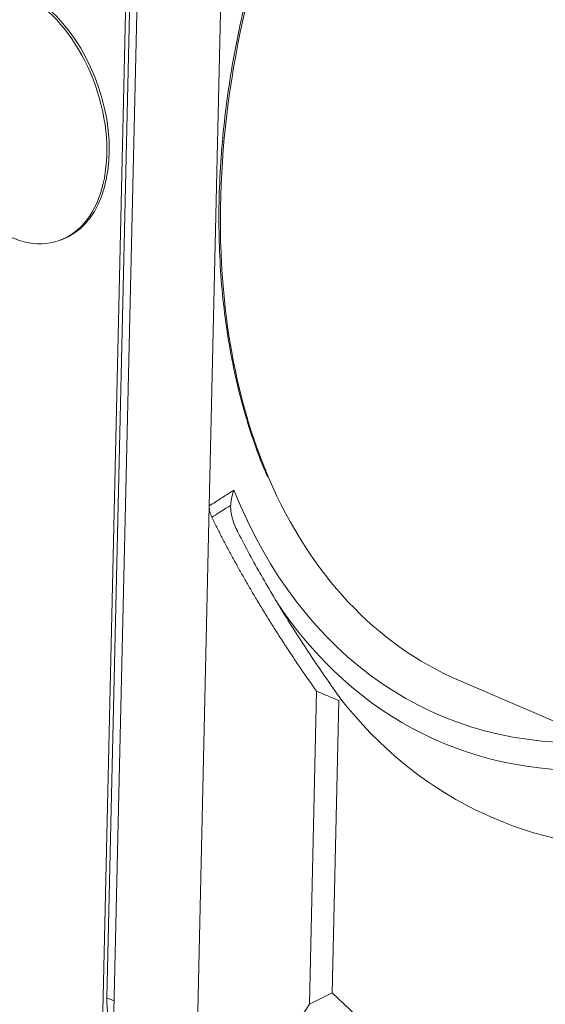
# Model space of a CAD drawing. Header units: millimetres. Extents: x 4 to 836, y 5 to 589.
# Tile 4 of 96: x 197 to 217, y 116 to 152. Entities that reach past the tile are written whole.
import ezdxf

# ---------------------------------------------------------------- set-up
doc = ezdxf.new("R2010")
doc.units = ezdxf.units.MM
doc.layers.add('1', color=7, linetype='Continuous', true_color=0xffffff)

msp = doc.modelspace()

# ---------------------------------------------------------------- linework, layer by layer
at = {"layer": '1', "color": 9, "linetype": 'Continuous', "lineweight": 18}
for p, q in [((202.05, 185.049), (200.318, 109.143)), ((200.015, 114.151), (201.527, 180.398)), ((204.022, 134.314), (204.544, 157.206)), ((203.417, 107.807), (204.022, 134.314)), ((207.759, 115.716), (208.026, 127.394)), ((208.86, 127.052), (208.611, 116.138)), ((208.611, 116.138), (207.759, 115.716)), ((208.611, 116.138), (215.597, 109.541)), ((205.048, 111.536), (207.759, 115.716))]:
    msp.add_line(p, q, dxfattribs=at)
at = {"layer": '1', "color": 251, "linetype": 'Continuous', "lineweight": 18}
msp.add_line((201.633, 178.701), (200.2, 115.95), dxfattribs=at)
at = {"layer": '1', "color": 252, "linetype": 'Continuous', "lineweight": 18}
for p in [(198.417, 144.219), (198.507, 144.251)]:
    msp.add_line(p, (198.507, 144.251), dxfattribs=at)
at = {"layer": '1', "color": 27, "linetype": 'Continuous', "lineweight": 18}
msp.add_line((213.323, 127.808), (226.522, 122.117), dxfattribs=at)
at = {"layer": '1', "color": 251, "linetype": 'Continuous', "lineweight": 13}
msp.add_line((200.47, 115.834), (200.2, 115.95), dxfattribs=at)
at = {"layer": '1', "color": 27, "linetype": 'Continuous', "lineweight": 13}
msp.add_ellipse((224.013, 152.602), major_axis=(10.69, 24.794), ratio=0.66151, start_param=1.470942, end_param=2.581888, dxfattribs=at)
at = {"layer": '1', "color": 252, "linetype": 'Continuous', "lineweight": 18}
msp.add_ellipse((196.755, 148.935), major_axis=(1.662, -4.716), ratio=0.639866, dxfattribs=at)
msp.add_ellipse((196.845, 148.967), major_axis=(1.662, -4.716), ratio=0.639866, start_param=0, end_param=2.607627, dxfattribs=at)
at = {"layer": '1', "color": 27, "linetype": 'Continuous', "lineweight": 18}
msp.add_ellipse((224.013, 152.602), major_axis=(10.69, 24.794), ratio=0.66151, start_param=2.581888, end_param=3.141582, dxfattribs=at)
at = {"layer": '1', "color": 9, "linetype": 'Continuous', "lineweight": 13}
for centre, major_axis, start_param, end_param in [((223.852, 152.657), (11.27, 26.14), 2.560269, 3.465382), ((224.25, 152.486), (-11.629, -26.972), 5.945219, 6.688981)]:
    msp.add_ellipse(centre, major_axis=major_axis, ratio=0.66151, start_param=start_param, end_param=end_param, dxfattribs=at)
at = {"layer": '1', "color": 9, "linetype": 'Continuous', "lineweight": 18}
for centre, major_axis, start_param, end_param in [((224.25, 152.486), (-11.629, -26.972), 5.882108, 5.945219), ((226.951, 151.321), (-12.353, -28.652), 5.939073, 6.554267)]:
    msp.add_ellipse(centre, major_axis=major_axis, ratio=0.66151, start_param=start_param, end_param=end_param, dxfattribs=at)
at = {"layer": '1', "color": 251, "linetype": 'Continuous', "lineweight": 18}
msp.add_ellipse((202.375, 116.717), major_axis=(1.188, 2.755), ratio=0.66151, start_param=2.119452, end_param=2.627703, dxfattribs=at)
at = {"layer": '1', "color": 27, "linetype": 'Continuous', "lineweight": 18}
msp.add_open_spline([(208.561, 161.868), (208.504, 161.755), (208.21, 161.162), (207.702, 160.075), (207.079, 158.589), (206.516, 157.083), (206.015, 155.56), (205.578, 154.026), (205.206, 152.488), (204.901, 150.95), (204.665, 149.418), (204.497, 147.896), (204.398, 146.392), (204.369, 144.909), (204.41, 143.454), (204.521, 142.031), (204.702, 140.645), (204.952, 139.303), (205.268, 138.005), (205.657, 136.765), (205.97, 135.897), (206.17, 135.461), (206.198, 135.4)], degree=3, knots=[0, 0, 0, 0, 0.012806, 0.067142, 0.121479, 0.175816, 0.230154, 0.284493, 0.338834, 0.393178, 0.447524, 0.501874, 0.556227, 0.610584, 0.664944, 0.719307, 0.773672, 0.828038, 0.882402, 0.936762, 0.991114, 1, 1, 1, 1], dxfattribs=at)
at = {"layer": '1', "color": 9, "linetype": 'Continuous', "lineweight": 13, "extrusion": (7.94367e-11, -1.23081e-10, -1)}
msp.add_open_spline([(204.022, 134.314), (204.097, 134.362), (204.172, 134.411), (204.364, 134.535), (204.482, 134.611), (204.712, 134.76), (204.825, 134.832), (204.937, 134.905)], degree=3, knots=[0, 0, 0, 0, 0.245931, 0.245931, 0.630839, 0.630839, 1, 1, 1, 1], dxfattribs=at)
at = {"layer": '1', "color": 9, "linetype": 'Continuous', "lineweight": 18}
for points, knots in [([(204.937, 134.905), (204.933, 134.894), (204.929, 134.882), (204.921, 134.859), (204.918, 134.847), (204.907, 134.812), (204.9, 134.789), (204.88, 134.718), (204.857, 134.624), (204.84, 134.529), (204.827, 134.433), (204.823, 134.385), (204.82, 134.337)], [0, 0, 0, 0, 0.0625, 0.0625, 0.125, 0.125, 0.25, 0.25, 0.5, 0.75, 0.75, 1, 1, 1, 1]), ([(204.117, 133.891), (204.083, 133.959), (204.059, 134.029), (204.039, 134.118), (204.036, 134.136), (204.03, 134.172), (204.027, 134.19), (204.022, 134.243), (204.021, 134.279), (204.022, 134.314)], [0, 0, 0, 0, 0.5, 0.5, 0.625, 0.625, 0.75, 0.75, 1, 1, 1, 1]), ([(205.101, 133.308), (205.06, 133.387), (205.022, 133.468), (204.954, 133.633), (204.923, 133.717), (204.884, 133.847), (204.872, 133.89), (204.857, 133.957), (204.852, 133.979), (204.843, 134.023), (204.839, 134.046), (204.829, 134.112), (204.823, 134.157), (204.818, 134.247), (204.817, 134.292), (204.82, 134.337)], [0, 0, 0, 0, 0.25, 0.25, 0.5, 0.5, 0.625, 0.625, 0.6875, 0.6875, 0.75, 0.75, 0.875, 0.875, 1, 1, 1, 1]), ([(205.101, 133.308), (205.377, 132.771), (205.666, 132.239), (206.116, 131.448), (206.268, 131.186), (206.579, 130.664), (206.737, 130.404), (207.217, 129.628), (207.547, 129.117), (208.055, 128.357), (208.227, 128.105), (208.574, 127.604), (208.75, 127.354), (208.928, 127.106)], [0, 0, 0, 0, 0.25, 0.25, 0.375, 0.375, 0.5, 0.5, 0.75, 0.75, 0.875, 0.875, 1, 1, 1, 1])]:
    msp.add_open_spline(points, degree=3, knots=knots, dxfattribs=at)
at = {"layer": '1', "color": 9, "linetype": 'Continuous', "lineweight": 13}
msp.add_open_spline([(204.82, 134.337), (204.792, 134.319), (204.764, 134.301), (204.705, 134.264), (204.674, 134.245), (204.468, 134.114), (204.292, 134.002), (204.117, 133.891)], degree=3, knots=[0, 0, 0, 0, 0.119706, 0.119706, 0.250228, 0.250228, 1, 1, 1, 1], dxfattribs=at)
at = {"layer": '1', "color": 9, "linetype": 'Continuous', "lineweight": 18}
for points, degree in [([(208.026, 127.394), (205.681, 130.698), (204.117, 133.891)], 2), ([(205.034, 133.469), (205.046, 133.443)], 1), ([(208.026, 127.394), (208.302, 127.276), (208.58, 127.162), (208.86, 127.052)], 3)]:
    msp.add_open_spline(points, degree=degree, dxfattribs=at)

doc.saveas('drawing.dxf')
